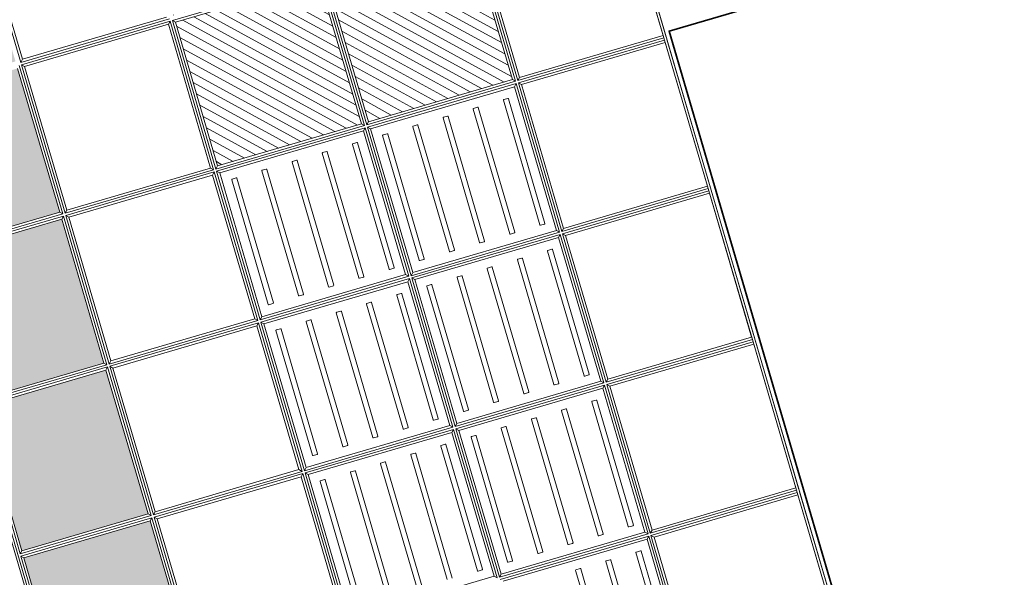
# Model space of a CAD drawing. Header units: metres. Extents: x 228628 to 230733, y 593242 to 595543.
# Tile 66 of 71: x 229975.5 to 229977.37, y 594257.66 to 594258.72. Entities that reach past the tile are written whole.
import ezdxf

# ---------------------------------------------------------------- set-up
doc = ezdxf.new("R2010")
doc.units = ezdxf.units.M
doc.layers.add('N-WE-VH-VERHARDING_ASFALT-G', color=210, linetype='Continuous', lineweight=35)

# ---------------------------------------------------------------- blocks, each defined once
blk = doc.blocks.new('_BLOCK_LEIDON_GX-18_MIDDENELEMENT_MARKERINGSTEGEL_300x60')
at = {"lineweight": 5}
h = blk.add_hatch(dxfattribs=at)
h.set_pattern_fill('ANSI31', color=256, scale=5, style=0)
h.set_pattern_definition([(45, (-158455.5206337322, 3890.98328482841), (-11.22532015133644, 11.22532015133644), [])])
h.paths.add_polyline_path([(-907, 1321.700368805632), (-1193, 1321.700368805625), (-1193, 1035.700368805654), (-907, 1035.700368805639)])
h.paths.add_polyline_path([(-607, 1321.700368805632), (-893, 1321.700368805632), (-893, 1035.700368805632), (-607, 1035.700368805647)])
h.paths.add_polyline_path([(-593, 1035.700368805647), (-307, 1035.700368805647), (-307, 1321.700368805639), (-593, 1321.700368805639)])
h.paths.add_polyline_path([(-307, 735.7003688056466), (-307, 1021.700368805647), (-593, 1021.700368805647), (-593, 735.7003688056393)])
h.paths.add_polyline_path([(-607.0000000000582, 1021.700368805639), (-893, 1021.700368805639), (-893, 735.7003688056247), (-607, 735.700368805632)])
h.paths.add_polyline_path([(-1193, 735.7003688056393), (-907, 735.700368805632), (-907, 1021.700368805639), (-1193, 1021.700368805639)])
h = blk.add_hatch(color=7, dxfattribs=at)
h.paths.add_polyline_path([(-1207, 421.7003688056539), (-1493, 421.7003688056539), (-1493, 170.6998915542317), (-1207, 170.699891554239)])
h.paths.add_polyline_path([(-893, 421.7003688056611), (-893, 170.699891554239), (-606.9999999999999, 170.699891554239), (-607.0000000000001, 421.7003688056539)])
h.paths.add_polyline_path([(-7, 421.7003688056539), (-293.0000000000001, 421.7003688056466), (-293.0000000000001, 170.6998915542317), (-7, 170.699891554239)])
h.paths.add_polyline_path([(592.9999999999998, 170.699891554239), (593.0000000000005, 421.7003688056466), (307, 421.7003688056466), (307, 170.699891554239)])
h.paths.add_polyline_path([(907, 170.6998915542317), (1193, 170.6998915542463), (1193, 421.7003688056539), (907, 421.7003688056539)])
h = blk.add_hatch(dxfattribs=at)
h.set_pattern_fill('DOTS', color=256, scale=10, style=0)
h.set_pattern_definition([(0, (-55466.6774932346, -44255.55217190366), (7.9375, 15.875), [0, -15.875])])
h.paths.add_polyline_path([(-1207, 421.7003688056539), (-1493, 421.7003688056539), (-1493, 170.699891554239), (-1207, 170.699891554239)])
h.paths.add_polyline_path([(-607, 170.699891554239), (-607, 421.7003688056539), (-893, 421.7003688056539), (-893, 170.699891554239)])
h.paths.add_polyline_path([(-7, 170.699891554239), (-7, 421.7003688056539), (-293, 421.7003688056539), (-293, 170.699891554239)])
h.paths.add_polyline_path([(593, 170.699891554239), (593, 421.7003688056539), (307, 421.7003688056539), (307, 170.699891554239)])
h.paths.add_polyline_path([(907, 170.699891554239), (1193, 170.699891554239), (1193, 421.7003688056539), (907, 421.7003688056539)])
h = blk.add_hatch(dxfattribs=at)
h.set_pattern_fill('DOTS', color=256, scale=10, style=0)
h.set_pattern_definition([(0, (-55166.6774932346, -44255.55217190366), (7.9375, 15.875), [0, -15.875])])
h.paths.add_polyline_path([(-907, 421.7003688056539), (-1193, 421.7003688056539), (-1193, 170.699891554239), (-907, 170.699891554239)])
h.paths.add_polyline_path([(-307, 170.699891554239), (-307, 421.7003688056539), (-593, 421.7003688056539), (-593, 170.699891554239)])
h.paths.add_polyline_path([(293, 170.699891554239), (293, 421.7003688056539), (7, 421.7003688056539), (7, 170.699891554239)])
h.paths.add_polyline_path([(893, 170.699891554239), (893, 421.7003688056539), (607, 421.7003688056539), (607, 170.699891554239)])
h.paths.add_polyline_path([(1207, 170.699891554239), (1493, 170.699891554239), (1493, 421.7003688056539), (1207, 421.7003688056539)])
for p, q in [((1497.75, 1626.450368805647), (-1497.75, 1626.450368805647)), ((-302.25, 1626.450368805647), (-597.75, 1626.450368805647)), ((-302.25, 1626.450368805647), (-597.75, 1626.450368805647)), ((-302.25, 1621.700368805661), (-597.75, 1621.700368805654)), ((-307, 1621.700368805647), (-593, 1621.700368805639)), ((-307, 1621.700368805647), (-593, 1621.700368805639)), ((-307, 1621.700368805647), (-307, 1335.700368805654)), ((-302.25, 1621.700368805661), (-297.75, 1621.700368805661)), ((-302.25, 1621.70036880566), (-302.25, 1330.950368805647)), ((-2.25, 1626.450368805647), (-297.75, 1626.450368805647)), ((-2.25, 1626.450368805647), (-297.75, 1626.450368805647)), ((-2.25, 1621.700368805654), (-297.75, 1621.700368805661)), ((-297.75, 1621.700368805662), (-297.75, 1330.950368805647)), ((-293, 1621.700368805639), (-293, 1335.700368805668)), ((-7, 1621.700368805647), (-293, 1621.700368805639)), ((-7, 1621.700368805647), (-293, 1621.700368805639)), ((-7, 1621.700368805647), (-7, 1335.700368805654)), ((-2.25, 1621.700368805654), (2.25, 1621.700368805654)), ((-2.25, 1621.700368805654), (-2.25, 1330.950368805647)), ((297.75, 1626.450368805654), (2.25, 1626.450368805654)), ((297.75, 1626.450368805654), (2.25, 1626.450368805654)), ((297.75, 1621.700368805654), (2.25, 1621.700368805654)), ((2.25, 1621.700368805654), (2.25, 1330.950368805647)), ((7, 1621.700368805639), (7, 1335.700368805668)), ((293, 1621.700368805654), (7, 1621.700368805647)), ((293, 1621.700368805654), (7, 1621.700368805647)), ((293, 1621.700368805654), (293, 1335.700368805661)), ((297.75, 1621.700368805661), (302.25, 1621.700368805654)), ((297.75, 1621.700368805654), (297.75, 1330.950368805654)), ((597.7499999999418, 1626.450368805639), (302.25, 1626.450368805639)), ((597.7499999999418, 1626.450368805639), (302.25, 1626.450368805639)), ((597.75, 1621.700368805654), (302.25, 1621.700368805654)), ((302.25, 1621.700368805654), (302.25, 1330.950368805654)), ((307, 1621.700368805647), (307, 1335.700368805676)), ((592.9999999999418, 1621.700368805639), (306.9999999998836, 1621.700368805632)), ((592.9999999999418, 1621.700368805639), (306.9999999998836, 1621.700368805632)), ((592.9999999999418, 1621.700368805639), (592.9999999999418, 1335.700368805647)), ((597.75, 1621.700368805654), (602.25, 1621.700368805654)), ((597.7499999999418, 1621.700368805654), (597.7499999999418, 1330.950368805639)), ((897.75, 1626.450368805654), (602.25, 1626.450368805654)), ((897.75, 1626.450368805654), (602.25, 1626.450368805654)), ((897.75, 1621.700368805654), (602.25, 1621.700368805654)), ((602.25, 1621.700368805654), (602.25, 1330.950368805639)), ((607, 1621.700368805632), (606.9999999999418, 1335.700368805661)), ((893, 1621.700368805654), (607, 1621.700368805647)), ((893, 1621.700368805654), (607, 1621.700368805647)), ((-307, 1335.700368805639), (-593, 1335.700368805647)), ((-307, 1335.700368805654), (-302.25, 1330.950368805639)), ((-307, 1335.700368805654), (-302.25, 1330.950368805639)), ((-297.75, 1330.950368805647), (-293, 1335.700368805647)), ((-297.75, 1330.950368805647), (-293, 1335.700368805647)), ((-7, 1335.700368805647), (-293, 1335.700368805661)), ((-7, 1335.700368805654), (-2.25, 1330.950368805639)), ((-7, 1335.700368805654), (-2.25, 1330.950368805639)), ((2.25, 1330.950368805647), (7, 1335.700368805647)), ((2.25, 1330.950368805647), (7, 1335.700368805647)), ((293, 1335.700368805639), (7, 1335.700368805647)), ((292.9999999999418, 1335.700368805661), (297.7499999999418, 1330.950368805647)), ((293, 1335.700368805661), (297.75, 1330.950368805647)), ((302.25, 1330.950368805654), (307, 1335.700368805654)), ((302.25, 1330.950368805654), (307, 1335.700368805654)), ((593, 1335.700368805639), (307, 1335.700368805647)), ((592.9999999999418, 1335.700368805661), (597.7499999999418, 1330.950368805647)), ((592.9999999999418, 1335.700368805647), (597.7499999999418, 1330.950368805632)), ((602.25, 1330.950368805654), (607, 1335.700368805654)), ((602.2499999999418, 1330.950368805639), (606.9999999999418, 1335.700368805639)), ((893, 1335.700368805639), (607, 1335.700368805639)), ((-302.25, 1330.950368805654), (-597.75, 1330.950368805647)), ((-302.25, 1326.450368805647), (-597.75, 1326.450368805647)), ((-307, 1321.700368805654), (-593, 1321.700368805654)), ((-307, 1321.700368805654), (-302.25, 1326.450368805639)), ((-307, 1321.700368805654), (-307, 1035.700368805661)), ((-302.25, 1326.450368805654), (-302.25, 1030.950368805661)), ((-2.25, 1330.950368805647), (-297.75, 1330.950368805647)), ((-2.25, 1326.450368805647), (-297.75, 1326.450368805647)), ((-297.75, 1326.450368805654), (-297.75, 1030.950368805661)), ((-293, 1321.700368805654), (-297.75, 1326.450368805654)), ((-7, 1321.700368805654), (-293, 1321.700368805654)), ((-293, 1321.700368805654), (-293, 1035.700368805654)), ((-7, 1321.700368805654), (-2.25, 1326.450368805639)), ((-7, 1321.700368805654), (-7, 1035.700368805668)), ((-2.25, 1326.450368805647), (-2.25, 1030.950368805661)), ((297.75, 1330.950368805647), (2.25, 1330.950368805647)), ((297.75, 1326.450368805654), (2.25, 1326.450368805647)), ((2.25, 1326.450368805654), (2.25, 1030.950368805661)), ((7, 1321.700368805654), (2.25, 1326.450368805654)), ((293, 1321.700368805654), (7, 1321.700368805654)), ((7, 1321.700368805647), (7, 1035.700368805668)), ((292.9999999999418, 1321.700368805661), (297.7499999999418, 1326.450368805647)), ((293, 1321.700368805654), (293, 1035.700368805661)), ((297.75, 1326.450368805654), (297.75, 1030.950368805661)), ((597.75, 1330.950368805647), (302.25, 1330.950368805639)), ((597.75, 1326.450368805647), (302.25, 1326.450368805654)), ((302.25, 1326.450368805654), (302.25, 1030.950368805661)), ((307, 1321.700368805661), (302.25, 1326.450368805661)), ((593, 1321.700368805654), (307, 1321.700368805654)), ((307, 1321.700368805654), (307, 1035.700368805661)), ((592.9999999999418, 1321.700368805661), (597.7499999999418, 1326.450368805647)), ((593, 1321.700368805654), (593, 1035.700368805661)), ((597.75, 1326.450368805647), (597.75, 1030.950368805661)), ((897.75, 1330.950368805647), (602.25, 1330.950368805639)), ((897.75, 1326.450368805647), (602.25, 1326.450368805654)), ((602.25, 1326.450368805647), (602.25, 1030.950368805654)), ((607, 1321.700368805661), (602.25, 1326.450368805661)), ((893, 1321.700368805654), (607, 1321.700368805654)), ((607, 1321.700368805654), (607, 1035.700368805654)), ((-275.1421356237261, 1303.217504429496), (-275.1421356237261, 1295.217504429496)), ((-26.14213562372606, 1304.217504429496), (-274.1421356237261, 1304.217504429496)), ((-25.14213562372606, 1295.217504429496), (-25.14213562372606, 1303.217504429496)), ((24.85786437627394, 1303.217504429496), (24.85786437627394, 1295.217504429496)), ((273.8578643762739, 1304.217504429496), (25.85786437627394, 1304.217504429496)), ((274.8578643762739, 1295.217504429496), (274.8578643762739, 1303.217504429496)), ((324.8578643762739, 1303.217504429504), (324.8578643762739, 1295.217504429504)), ((573.8578643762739, 1304.217504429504), (325.8578643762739, 1304.217504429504)), ((574.8578643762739, 1295.217504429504), (574.8578643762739, 1303.217504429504)), ((624.8578643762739, 1303.217504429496), (624.8578643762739, 1295.217504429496)), ((873.8578643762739, 1304.217504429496), (625.8578643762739, 1304.217504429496)), ((-274.1421356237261, 1294.217504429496), (-26.14213562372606, 1294.217504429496)), ((25.85786437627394, 1294.217504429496), (273.8578643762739, 1294.217504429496)), ((325.8578643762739, 1294.217504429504), (573.8578643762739, 1294.217504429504)), ((625.8578643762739, 1294.217504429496), (873.8578643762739, 1294.217504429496)), ((-275.1421356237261, 1243.217504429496), (-275.1421356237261, 1235.217504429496)), ((-275.1421356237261, 1243.217504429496), (-275.1421356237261, 1235.217504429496)), ((-26.14213562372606, 1244.217504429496), (-274.1421356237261, 1244.217504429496)), ((-26.14213562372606, 1244.217504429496), (-274.1421356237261, 1244.217504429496)), ((-25.14213562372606, 1235.217504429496), (-25.14213562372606, 1243.217504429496)), ((-25.14213562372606, 1235.217504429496), (-25.14213562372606, 1243.217504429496)), ((24.85786437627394, 1243.217504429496), (24.85786437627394, 1235.217504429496)), ((24.85786437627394, 1243.217504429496), (24.85786437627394, 1235.217504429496)), ((273.8578643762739, 1244.217504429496), (25.85786437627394, 1244.217504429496)), ((273.8578643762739, 1244.217504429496), (25.85786437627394, 1244.217504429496)), ((274.8578643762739, 1235.217504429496), (274.8578643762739, 1243.217504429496)), ((274.8578643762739, 1235.217504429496), (274.8578643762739, 1243.217504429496)), ((324.8578643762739, 1243.217504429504), (324.8578643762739, 1235.217504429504)), ((324.8578643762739, 1243.217504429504), (324.8578643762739, 1235.217504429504)), ((573.8578643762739, 1244.217504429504), (325.8578643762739, 1244.217504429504)), ((573.8578643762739, 1244.217504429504), (325.8578643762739, 1244.217504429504)), ((574.8578643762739, 1235.217504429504), (574.8578643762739, 1243.217504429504)), ((574.8578643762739, 1235.217504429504), (574.8578643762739, 1243.217504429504)), ((624.8578643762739, 1243.217504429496), (624.8578643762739, 1235.217504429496)), ((624.8578643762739, 1243.217504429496), (624.8578643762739, 1235.217504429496)), ((873.8578643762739, 1244.217504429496), (625.8578643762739, 1244.217504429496)), ((873.8578643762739, 1244.217504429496), (625.8578643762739, 1244.217504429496)), ((-274.1421356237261, 1234.217504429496), (-26.14213562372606, 1234.217504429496)), ((-274.1421356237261, 1234.217504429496), (-26.14213562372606, 1234.217504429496)), ((25.85786437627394, 1234.217504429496), (273.8578643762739, 1234.217504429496)), ((25.85786437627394, 1234.217504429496), (273.8578643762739, 1234.217504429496)), ((325.8578643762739, 1234.217504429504), (573.8578643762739, 1234.217504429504)), ((325.8578643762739, 1234.217504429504), (573.8578643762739, 1234.217504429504)), ((625.8578643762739, 1234.217504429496), (873.8578643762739, 1234.217504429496)), ((625.8578643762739, 1234.217504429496), (873.8578643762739, 1234.217504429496)), ((-26.14213562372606, 1184.217504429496), (-274.1421356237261, 1184.217504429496)), ((-26.14213562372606, 1184.217504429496), (-274.1421356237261, 1184.217504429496)), ((273.8578643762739, 1184.217504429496), (25.85786437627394, 1184.217504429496)), ((273.8578643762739, 1184.217504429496), (25.85786437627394, 1184.217504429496)), ((573.8578643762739, 1184.217504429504), (325.8578643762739, 1184.217504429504)), ((573.8578643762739, 1184.217504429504), (325.8578643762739, 1184.217504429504)), ((873.8578643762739, 1184.217504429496), (625.8578643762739, 1184.217504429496)), ((873.8578643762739, 1184.217504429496), (625.8578643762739, 1184.217504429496)), ((-275.1421356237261, 1183.217504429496), (-275.1421356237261, 1175.217504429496)), ((-275.1421356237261, 1183.217504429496), (-275.1421356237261, 1175.217504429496)), ((-274.1421356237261, 1174.217504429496), (-26.14213562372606, 1174.217504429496)), ((-274.1421356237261, 1174.217504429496), (-26.14213562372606, 1174.217504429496)), ((-25.14213562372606, 1175.217504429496), (-25.14213562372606, 1183.217504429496)), ((-25.14213562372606, 1175.217504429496), (-25.14213562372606, 1183.217504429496)), ((24.85786437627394, 1183.217504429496), (24.85786437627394, 1175.217504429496)), ((24.85786437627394, 1183.217504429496), (24.85786437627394, 1175.217504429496)), ((25.85786437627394, 1174.217504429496), (273.8578643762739, 1174.217504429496)), ((25.85786437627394, 1174.217504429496), (273.8578643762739, 1174.217504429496)), ((274.8578643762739, 1175.217504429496), (274.8578643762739, 1183.217504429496)), ((274.8578643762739, 1175.217504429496), (274.8578643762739, 1183.217504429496)), ((324.8578643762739, 1183.217504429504), (324.8578643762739, 1175.217504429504)), ((324.8578643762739, 1183.217504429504), (324.8578643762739, 1175.217504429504)), ((325.8578643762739, 1174.217504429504), (573.8578643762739, 1174.217504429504)), ((325.8578643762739, 1174.217504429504), (573.8578643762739, 1174.217504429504)), ((574.8578643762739, 1175.217504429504), (574.8578643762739, 1183.217504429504)), ((574.8578643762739, 1175.217504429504), (574.8578643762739, 1183.217504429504)), ((624.8578643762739, 1183.217504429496), (624.8578643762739, 1175.217504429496)), ((624.8578643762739, 1183.217504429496), (624.8578643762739, 1175.217504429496)), ((625.8578643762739, 1174.217504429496), (873.8578643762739, 1174.217504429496)), ((625.8578643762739, 1174.217504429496), (873.8578643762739, 1174.217504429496)), ((-275.1421356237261, 1123.217504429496), (-275.1421356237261, 1115.217504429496)), ((-275.1421356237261, 1123.217504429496), (-275.1421356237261, 1115.217504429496)), ((-26.14213562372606, 1124.217504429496), (-274.1421356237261, 1124.217504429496)), ((-26.14213562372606, 1124.217504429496), (-274.1421356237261, 1124.217504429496)), ((-274.1421356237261, 1114.217504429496), (-26.14213562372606, 1114.217504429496)), ((-274.1421356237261, 1114.217504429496), (-26.14213562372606, 1114.217504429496)), ((-25.14213562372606, 1115.217504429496), (-25.14213562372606, 1123.217504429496)), ((-25.14213562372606, 1115.217504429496), (-25.14213562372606, 1123.217504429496)), ((24.85786437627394, 1123.217504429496), (24.85786437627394, 1115.217504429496)), ((24.85786437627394, 1123.217504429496), (24.85786437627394, 1115.217504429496)), ((273.8578643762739, 1124.217504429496), (25.85786437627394, 1124.217504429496)), ((273.8578643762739, 1124.217504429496), (25.85786437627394, 1124.217504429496)), ((25.85786437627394, 1114.217504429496), (273.8578643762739, 1114.217504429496)), ((25.85786437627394, 1114.217504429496), (273.8578643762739, 1114.217504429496)), ((274.8578643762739, 1115.217504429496), (274.8578643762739, 1123.217504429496)), ((274.8578643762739, 1115.217504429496), (274.8578643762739, 1123.217504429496)), ((324.8578643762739, 1123.217504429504), (324.8578643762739, 1115.217504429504)), ((324.8578643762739, 1123.217504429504), (324.8578643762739, 1115.217504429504)), ((573.8578643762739, 1124.217504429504), (325.8578643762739, 1124.217504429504)), ((573.8578643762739, 1124.217504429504), (325.8578643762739, 1124.217504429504)), ((325.8578643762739, 1114.217504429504), (573.8578643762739, 1114.217504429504)), ((325.8578643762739, 1114.217504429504), (573.8578643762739, 1114.217504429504)), ((574.8578643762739, 1115.217504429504), (574.8578643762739, 1123.217504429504)), ((574.8578643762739, 1115.217504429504), (574.8578643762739, 1123.217504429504)), ((-275.1421356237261, 1063.217504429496), (-275.1421356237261, 1055.217504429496)), ((-275.1421356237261, 1063.217504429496), (-275.1421356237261, 1055.217504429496)), ((-26.14213562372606, 1064.217504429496), (-274.1421356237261, 1064.217504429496)), ((-26.14213562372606, 1064.217504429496), (-274.1421356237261, 1064.217504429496)), ((-274.1421356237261, 1054.217504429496), (-26.14213562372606, 1054.217504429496)), ((-274.1421356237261, 1054.217504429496), (-26.14213562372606, 1054.217504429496)), ((-25.14213562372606, 1055.217504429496), (-25.14213562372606, 1063.217504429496)), ((-25.14213562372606, 1055.217504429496), (-25.14213562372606, 1063.217504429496)), ((24.85786437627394, 1063.217504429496), (24.85786437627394, 1055.217504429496)), ((24.85786437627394, 1063.217504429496), (24.85786437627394, 1055.217504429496)), ((273.8578643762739, 1064.217504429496), (25.85786437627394, 1064.217504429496)), ((273.8578643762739, 1064.217504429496), (25.85786437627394, 1064.217504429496)), ((25.85786437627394, 1054.217504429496), (273.8578643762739, 1054.217504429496)), ((25.85786437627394, 1054.217504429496), (273.8578643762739, 1054.217504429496)), ((274.8578643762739, 1055.217504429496), (274.8578643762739, 1063.217504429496)), ((274.8578643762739, 1055.217504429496), (274.8578643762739, 1063.217504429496)), ((324.8578643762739, 1063.217504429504), (324.8578643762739, 1055.217504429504)), ((324.8578643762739, 1063.217504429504), (324.8578643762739, 1055.217504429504)), ((573.8578643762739, 1064.217504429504), (325.8578643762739, 1064.217504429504)), ((573.8578643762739, 1064.217504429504), (325.8578643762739, 1064.217504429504)), ((325.8578643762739, 1054.217504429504), (573.8578643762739, 1054.217504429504)), ((325.8578643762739, 1054.217504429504), (573.8578643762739, 1054.217504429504)), ((574.8578643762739, 1055.217504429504), (574.8578643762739, 1063.217504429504)), ((574.8578643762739, 1055.217504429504), (574.8578643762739, 1063.217504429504)), ((-307, 1035.700368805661), (-593, 1035.700368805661)), ((-307, 1035.700368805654), (-302.25, 1030.950368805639)), ((-297.75, 1030.950368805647), (-293, 1035.700368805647)), ((-7, 1035.700368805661), (-293, 1035.700368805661)), ((-7, 1035.700368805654), (-2.25, 1030.950368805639)), ((2.25, 1030.950368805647), (7, 1035.700368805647)), ((293, 1035.700368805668), (7, 1035.700368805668)), ((293, 1035.700368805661), (297.75, 1030.950368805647)), ((302.25, 1030.950368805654), (307, 1035.700368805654)), ((593, 1035.700368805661), (307, 1035.700368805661)), ((592.9999999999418, 1035.700368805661), (597.7499999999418, 1030.950368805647)), ((-302.25, 1030.950368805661), (-597.75, 1030.950368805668)), ((-302.25, 1026.450368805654), (-597.75, 1026.450368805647)), ((-597.75, 1026.450368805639), (-597.75, 730.9503688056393)), ((-307, 1021.700368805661), (-593, 1021.700368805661)), ((-593, 1021.700368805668), (-593, 735.7003688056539)), ((-307, 1021.700368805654), (-302.25, 1026.450368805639)), ((-307, 1021.700368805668), (-307, 735.7003688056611)), ((-302.25, 1026.450368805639), (-302.25, 730.9503688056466)), ((-2.25, 1030.950368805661), (-297.75, 1030.950368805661)), ((-2.25, 1026.450368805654), (-297.75, 1026.450368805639)), ((-297.75, 1026.450368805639), (-297.75, 730.9503688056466)), ((-293, 1021.700368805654), (-297.75, 1026.450368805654)), ((-7, 1021.700368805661), (-293, 1021.700368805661)), ((-293, 1021.700368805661), (-293, 735.7003688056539)), ((-7, 1021.700368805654), (-2.25, 1026.450368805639)), ((-7, 1021.700368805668), (-7, 735.7003688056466)), ((-2.25, 1026.450368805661), (-2.25, 730.9503688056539)), ((297.75, 1030.950368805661), (2.25, 1030.950368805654)), ((297.75, 1026.450368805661), (2.25, 1026.450368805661)), ((2.25, 1026.450368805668), (2.25, 730.9503688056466)), ((7, 1021.700368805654), (2.25, 1026.450368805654)), ((293, 1021.700368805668), (7, 1021.700368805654)), ((7, 1021.700368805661), (7, 735.7003688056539)), ((293, 1021.700368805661), (297.75, 1026.450368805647)), ((293, 1021.700368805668), (293, 735.7003688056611)), ((297.75, 1026.450368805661), (297.75, 730.9503688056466)), ((597.75, 1030.950368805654), (302.25, 1030.950368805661)), ((597.75, 1026.450368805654), (302.25, 1026.450368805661)), ((302.25, 1026.450368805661), (302.25, 730.9503688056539)), ((307, 1021.700368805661), (302.25, 1026.450368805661)), ((593, 1021.700368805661), (307, 1021.700368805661)), ((307, 1021.700368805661), (307, 735.7003688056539)), ((592.9999999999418, 1021.700368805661), (597.7499999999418, 1026.450368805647)), ((593, 1021.700368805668), (593, 735.7003688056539)), ((-275.1421356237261, 1003.217504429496), (-275.1421356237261, 995.2175044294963)), ((-26.14213562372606, 1004.217504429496), (-274.1421356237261, 1004.217504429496)), ((-25.14213562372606, 995.2175044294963), (-25.14213562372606, 1003.217504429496)), ((24.85786437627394, 1003.217504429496), (24.85786437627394, 995.2175044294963)), ((273.8578643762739, 1004.217504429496), (25.85786437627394, 1004.217504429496)), ((274.8578643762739, 995.2175044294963), (274.8578643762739, 1003.217504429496)), ((324.8578643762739, 1003.217504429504), (324.8578643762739, 995.2175044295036)), ((573.8578643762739, 1004.217504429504), (325.8578643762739, 1004.217504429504)), ((574.8578643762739, 995.2175044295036), (574.8578643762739, 1003.217504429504)), ((-274.1421356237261, 994.2175044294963), (-26.14213562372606, 994.2175044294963)), ((25.85786437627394, 994.2175044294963), (273.8578643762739, 994.2175044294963)), ((325.8578643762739, 994.2175044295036), (573.8578643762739, 994.2175044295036)), ((-275.1421356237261, 943.2175044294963), (-275.1421356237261, 935.2175044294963)), ((-275.1421356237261, 943.2175044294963), (-275.1421356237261, 935.2175044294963)), ((-26.14213562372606, 944.2175044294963), (-274.1421356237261, 944.2175044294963)), ((-26.14213562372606, 944.2175044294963), (-274.1421356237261, 944.2175044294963)), ((-25.14213562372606, 935.2175044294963), (-25.14213562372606, 943.2175044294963)), ((-25.14213562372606, 935.2175044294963), (-25.14213562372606, 943.2175044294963)), ((24.85786437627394, 943.2175044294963), (24.85786437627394, 935.2175044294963)), ((24.85786437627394, 943.2175044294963), (24.85786437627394, 935.2175044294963)), ((273.8578643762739, 944.2175044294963), (25.85786437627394, 944.2175044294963)), ((273.8578643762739, 944.2175044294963), (25.85786437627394, 944.2175044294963)), ((274.8578643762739, 935.2175044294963), (274.8578643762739, 943.2175044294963)), ((274.8578643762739, 935.2175044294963), (274.8578643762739, 943.2175044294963)), ((324.8578643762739, 943.2175044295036), (324.8578643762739, 935.2175044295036)), ((324.8578643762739, 943.2175044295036), (324.8578643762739, 935.2175044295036)), ((573.8578643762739, 944.2175044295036), (325.8578643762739, 944.2175044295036)), ((573.8578643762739, 944.2175044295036), (325.8578643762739, 944.2175044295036)), ((-274.1421356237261, 934.2175044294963), (-26.14213562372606, 934.2175044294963)), ((-274.1421356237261, 934.2175044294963), (-26.14213562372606, 934.2175044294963)), ((25.85786437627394, 934.2175044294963), (273.8578643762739, 934.2175044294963)), ((25.85786437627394, 934.2175044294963), (273.8578643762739, 934.2175044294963)), ((325.8578643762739, 934.2175044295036), (573.8578643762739, 934.2175044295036)), ((325.8578643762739, 934.2175044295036), (573.8578643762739, 934.2175044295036)), ((-275.1421356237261, 883.2175044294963), (-275.1421356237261, 875.2175044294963)), ((-275.1421356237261, 883.2175044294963), (-275.1421356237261, 875.2175044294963)), ((-26.14213562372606, 884.2175044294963), (-274.1421356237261, 884.2175044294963)), ((-26.14213562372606, 884.2175044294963), (-274.1421356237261, 884.2175044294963)), ((-25.14213562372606, 875.2175044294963), (-25.14213562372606, 883.2175044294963)), ((-25.14213562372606, 875.2175044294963), (-25.14213562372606, 883.2175044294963)), ((24.85786437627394, 883.2175044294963), (24.85786437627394, 875.2175044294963)), ((24.85786437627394, 883.2175044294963), (24.85786437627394, 875.2175044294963)), ((273.8578643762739, 884.2175044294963), (25.85786437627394, 884.2175044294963)), ((273.8578643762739, 884.2175044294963), (25.85786437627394, 884.2175044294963)), ((274.8578643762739, 875.2175044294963), (274.8578643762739, 883.2175044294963)), ((274.8578643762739, 875.2175044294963), (274.8578643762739, 883.2175044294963)), ((324.8578643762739, 883.2175044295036), (324.8578643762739, 875.2175044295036)), ((324.8578643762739, 883.2175044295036), (324.8578643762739, 875.2175044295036)), ((573.8578643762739, 884.2175044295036), (325.8578643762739, 884.2175044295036)), ((573.8578643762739, 884.2175044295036), (325.8578643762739, 884.2175044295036)), ((-274.1421356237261, 874.2175044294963), (-26.14213562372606, 874.2175044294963)), ((-274.1421356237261, 874.2175044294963), (-26.14213562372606, 874.2175044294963)), ((25.85786437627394, 874.2175044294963), (273.8578643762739, 874.2175044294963)), ((25.85786437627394, 874.2175044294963), (273.8578643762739, 874.2175044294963)), ((325.8578643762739, 874.2175044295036), (573.8578643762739, 874.2175044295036)), ((325.8578643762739, 874.2175044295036), (573.8578643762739, 874.2175044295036)), ((-275.1421356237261, 823.2175044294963), (-275.1421356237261, 815.2175044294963)), ((-275.1421356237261, 823.2175044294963), (-275.1421356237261, 815.2175044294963)), ((-26.14213562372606, 824.2175044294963), (-274.1421356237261, 824.2175044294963)), ((-26.14213562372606, 824.2175044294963), (-274.1421356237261, 824.2175044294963)), ((-274.1421356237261, 814.2175044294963), (-26.14213562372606, 814.2175044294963)), ((-274.1421356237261, 814.2175044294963), (-26.14213562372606, 814.2175044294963)), ((-25.14213562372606, 815.2175044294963), (-25.14213562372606, 823.2175044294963)), ((-25.14213562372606, 815.2175044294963), (-25.14213562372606, 823.2175044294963)), ((24.85786437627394, 823.2175044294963), (24.85786437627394, 815.2175044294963)), ((24.85786437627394, 823.2175044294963), (24.85786437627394, 815.2175044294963)), ((273.8578643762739, 824.2175044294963), (25.85786437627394, 824.2175044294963)), ((273.8578643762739, 824.2175044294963), (25.85786437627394, 824.2175044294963)), ((25.85786437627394, 814.2175044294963), (273.8578643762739, 814.2175044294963)), ((25.85786437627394, 814.2175044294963), (273.8578643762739, 814.2175044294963)), ((274.8578643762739, 815.2175044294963), (274.8578643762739, 823.2175044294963)), ((274.8578643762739, 815.2175044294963), (274.8578643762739, 823.2175044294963)), ((324.8578643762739, 823.2175044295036), (324.8578643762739, 815.2175044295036)), ((324.8578643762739, 823.2175044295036), (324.8578643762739, 815.2175044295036)), ((573.8578643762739, 824.2175044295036), (325.8578643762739, 824.2175044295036)), ((573.8578643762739, 824.2175044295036), (325.8578643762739, 824.2175044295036)), ((325.8578643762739, 814.2175044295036), (573.8578643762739, 814.2175044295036)), ((325.8578643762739, 814.2175044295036), (573.8578643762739, 814.2175044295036)), ((-275.1421356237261, 763.2175044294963), (-275.1421356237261, 755.2175044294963)), ((-275.1421356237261, 763.2175044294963), (-275.1421356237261, 755.2175044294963)), ((-26.14213562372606, 764.2175044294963), (-274.1421356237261, 764.2175044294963)), ((-26.14213562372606, 764.2175044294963), (-274.1421356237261, 764.2175044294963)), ((-274.1421356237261, 754.2175044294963), (-26.14213562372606, 754.2175044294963)), ((-274.1421356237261, 754.2175044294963), (-26.14213562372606, 754.2175044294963)), ((-25.14213562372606, 755.2175044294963), (-25.14213562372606, 763.2175044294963)), ((-25.14213562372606, 755.2175044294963), (-25.14213562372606, 763.2175044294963)), ((24.85786437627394, 763.2175044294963), (24.85786437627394, 755.2175044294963)), ((24.85786437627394, 763.2175044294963), (24.85786437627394, 755.2175044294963)), ((273.8578643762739, 764.2175044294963), (25.85786437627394, 764.2175044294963)), ((273.8578643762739, 764.2175044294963), (25.85786437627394, 764.2175044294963)), ((25.85786437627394, 754.2175044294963), (273.8578643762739, 754.2175044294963)), ((25.85786437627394, 754.2175044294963), (273.8578643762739, 754.2175044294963)), ((274.8578643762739, 755.2175044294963), (274.8578643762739, 763.2175044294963)), ((274.8578643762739, 755.2175044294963), (274.8578643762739, 763.2175044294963)), ((324.8578643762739, 763.2175044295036), (324.8578643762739, 755.2175044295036)), ((324.8578643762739, 763.2175044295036), (324.8578643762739, 755.2175044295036)), ((573.8578643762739, 764.2175044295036), (325.8578643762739, 764.2175044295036)), ((573.8578643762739, 764.2175044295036), (325.8578643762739, 764.2175044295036)), ((325.8578643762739, 754.2175044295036), (573.8578643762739, 754.2175044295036)), ((325.8578643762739, 754.2175044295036), (573.8578643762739, 754.2175044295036)), ((-597.75, 730.9503688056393), (-593, 735.7003688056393)), ((-307, 735.7003688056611), (-593, 735.7003688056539)), ((-307.0000000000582, 735.7003688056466), (-302.2500000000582, 730.950368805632)), ((-297.75, 730.9503688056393), (-293, 735.7003688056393)), ((-7, 735.7003688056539), (-293, 735.7003688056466)), ((-7.000000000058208, 735.7003688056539), (-2.250000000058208, 730.9503688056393)), ((2.25, 730.9503688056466), (7, 735.7003688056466)), ((293, 735.7003688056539), (7, 735.7003688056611)), ((293, 735.7003688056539), (297.75, 730.9503688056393)), ((302.25, 730.9503688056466), (307, 735.7003688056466)), ((593, 735.7003688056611), (307, 735.7003688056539)), ((-607, 721.7003688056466), (-607, 435.7003688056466)), ((-602.25, 726.4503688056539), (-602.25, 430.9503688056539)), ((-302.25, 730.9503688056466), (-597.75, 730.9503688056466)), ((-302.25, 726.4503688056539), (-597.75, 726.4503688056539)), ((-597.75, 726.4503688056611), (-597.75, 430.9503688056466)), ((-593, 721.7003688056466), (-597.75, 726.4503688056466)), ((-307, 721.7003688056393), (-593, 721.7003688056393)), ((-593, 721.7003688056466), (-593, 435.7003688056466)), ((-307.0000000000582, 721.7003688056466), (-302.2500000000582, 726.450368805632)), ((-307, 721.7003688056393), (-307, 435.7003688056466)), ((-302.25, 726.4503688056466), (-302.25, 430.9503688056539)), ((-2.25, 730.9503688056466), (-297.75, 730.9503688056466)), ((-2.25, 726.4503688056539), (-297.75, 726.4503688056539)), ((-297.75, 726.4503688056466), (-297.75, 430.9503688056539)), ((-293, 721.7003688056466), (-297.75, 726.4503688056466)), ((-7, 721.7003688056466), (-293, 721.7003688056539)), ((-293, 721.7003688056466), (-293, 435.7003688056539)), ((-7.000000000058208, 721.7003688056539), (-2.250000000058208, 726.4503688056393)), ((-7, 721.7003688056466), (-7, 435.7003688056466)), ((-2.25, 726.4503688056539), (-2.25, 430.9503688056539)), ((297.75, 730.9503688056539), (2.25, 730.9503688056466)), ((297.75, 726.4503688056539), (2.25, 726.4503688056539)), ((2.25, 726.4503688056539), (2.25, 430.9503688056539)), ((7, 721.7003688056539), (2.25, 726.4503688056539)), ((293, 721.7003688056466), (7, 721.7003688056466)), ((7, 721.7003688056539), (7, 435.7003688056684)), ((293, 721.7003688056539), (297.75, 726.4503688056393)), ((293, 721.7003688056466), (293, 435.7003688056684)), ((297.75, 726.4503688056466), (297.75, 430.9503688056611)), ((597.75, 730.9503688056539), (302.25, 730.9503688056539)), ((597.75, 726.4503688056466), (302.25, 726.4503688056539)), ((302.25, 726.4503688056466), (302.25, 430.9503688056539)), ((307, 721.7003688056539), (302.25, 726.4503688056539)), ((593, 721.7003688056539), (307, 721.7003688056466)), ((307, 721.7003688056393), (307, 435.7003688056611)), ((-607, 435.7003688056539), (-893, 435.7003688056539)), ((-607, 435.7003688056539), (-602.25, 430.9503688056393)), ((-597.75, 430.9503688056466), (-593, 435.7003688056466)), ((-307, 435.7003688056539), (-593, 435.7003688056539)), ((-307.0000000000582, 435.7003688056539), (-302.2500000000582, 430.9503688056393)), ((-297.75, 430.9503688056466), (-293, 435.7003688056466)), ((-7, 435.7003688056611), (-293, 435.7003688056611)), ((-7.000000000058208, 435.7003688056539), (-2.250000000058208, 430.9503688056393)), ((2.25, 430.9503688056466), (7, 435.7003688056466)), ((293, 435.7003688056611), (7, 435.7003688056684)), ((293, 435.7003688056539), (297.75, 430.9503688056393)), ((302.25, 430.9503688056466), (307, 435.7003688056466)), ((593, 435.7003688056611), (307, 435.7003688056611)), ((-602.25, 430.9503688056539), (-897.75, 430.9503688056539)), ((-302.25, 430.9503688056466), (-597.75, 430.9503688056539)), ((-302.25, 426.4503688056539), (-597.75, 426.4503688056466)), ((-307, 421.7003688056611), (-593, 421.7003688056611)), ((-307.0000000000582, 421.7003688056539), (-302.2500000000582, 426.4503688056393)), ((-307, 421.7003688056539), (-307, 170.6998915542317)), ((-302.25, 426.4503688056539), (-302.25, 165.9498915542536)), ((-2.25, 430.9503688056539), (-297.75, 430.9503688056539)), ((-2.25, 426.4503688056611), (-297.75, 426.4503688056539)), ((-297.75, 426.4503688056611), (-297.75, 165.9498915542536)), ((-293, 421.7003688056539), (-297.75, 426.4503688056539)), ((-7, 421.7003688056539), (-293, 421.7003688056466)), ((-293, 421.7003688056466), (-293, 170.6998915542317)), ((-7.000000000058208, 421.7003688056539), (-2.250000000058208, 426.4503688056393)), ((-7, 421.7003688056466), (-7, 170.699891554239)), ((-2.25, 426.4503688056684), (-2.25, 165.9498915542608)), ((297.75, 430.9503688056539), (2.25, 430.9503688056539)), ((297.75, 426.4503688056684), (2.25, 426.4503688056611)), ((2.25, 426.4503688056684), (2.25, 165.9498915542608)), ((7, 421.7003688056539), (2.25, 426.4503688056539)), ((293, 421.7003688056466), (7, 421.7003688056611)), ((7, 421.7003688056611), (7, 170.699891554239)), ((293, 421.7003688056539), (297.75, 426.4503688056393)), ((293, 421.7003688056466), (293, 170.6998915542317)), ((297.75, 426.4503688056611), (297.75, 165.9498915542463)), ((597.75, 430.9503688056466), (302.25, 430.9503688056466)), ((597.75, 426.4503688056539), (302.25, 426.4503688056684)), ((302.25, 426.4503688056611), (302.25, 165.9498915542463)), ((307, 421.7003688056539), (302.25, 426.4503688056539)), ((593, 421.7003688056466), (307, 421.7003688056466)), ((307, 421.7003688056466), (307, 170.6998915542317)), ((293, 170.699891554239), (7, 170.6998915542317)), ((293, 170.699891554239), (297.75, 165.9498915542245)), ((307, 170.699891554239), (302.25, 165.9498915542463)), ((593, 170.699891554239), (307, 170.699891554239)), ((1497.75, 156.699891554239), (-1497.75, 156.6998915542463)), ((1493, 161.449891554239), (-1493, 161.449891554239)), ((297.75, 165.9498915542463), (2.25, 165.9498915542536)), ((597.75, 165.9498915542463), (302.25, 165.9498915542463))]:
    blk.add_line(p, q, dxfattribs=at)
for centre, start, end in [((-274.1421356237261, 1303.217504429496), 90, 180), ((-26.14213562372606, 1303.217504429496), 0, 90), ((25.85786437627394, 1303.217504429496), 90, 180), ((273.8578643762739, 1303.217504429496), 0, 90), ((325.8578643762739, 1303.217504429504), 90, 180), ((573.8578643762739, 1303.217504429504), 0, 90), ((625.8578643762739, 1303.217504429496), 90, 180), ((-274.1421356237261, 1295.217504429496), 180, 270), ((-26.14213562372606, 1295.217504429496), 270, 0), ((25.85786437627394, 1295.217504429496), 180, 270), ((273.8578643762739, 1295.217504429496), 270, 0), ((325.8578643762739, 1295.217504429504), 180, 270), ((573.8578643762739, 1295.217504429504), 270, 0), ((625.8578643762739, 1295.217504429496), 180, 270), ((-274.1421356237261, 1243.217504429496), 90, 180), ((-26.14213562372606, 1243.217504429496), 0, 90), ((25.85786437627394, 1243.217504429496), 90, 180), ((273.8578643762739, 1243.217504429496), 0, 90), ((325.8578643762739, 1243.217504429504), 90, 180), ((573.8578643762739, 1243.217504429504), 0, 90), ((625.8578643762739, 1243.217504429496), 90, 180), ((-274.1421356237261, 1235.217504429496), 180, 270), ((-26.14213562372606, 1235.217504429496), 270, 0), ((25.85786437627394, 1235.217504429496), 180, 270), ((273.8578643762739, 1235.217504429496), 270, 0), ((325.8578643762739, 1235.217504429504), 180, 270), ((573.8578643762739, 1235.217504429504), 270, 0), ((625.8578643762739, 1235.217504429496), 180, 270), ((-274.1421356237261, 1183.217504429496), 90, 180), ((-26.14213562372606, 1183.217504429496), 0, 90), ((25.85786437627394, 1183.217504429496), 90, 180), ((273.8578643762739, 1183.217504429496), 0, 90), ((325.8578643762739, 1183.217504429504), 90, 180), ((573.8578643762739, 1183.217504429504), 0, 90), ((625.8578643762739, 1183.217504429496), 90, 180), ((-274.1421356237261, 1175.217504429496), 180, 270), ((-26.14213562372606, 1175.217504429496), 270, 0), ((25.85786437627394, 1175.217504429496), 180, 270), ((273.8578643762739, 1175.217504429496), 270, 0), ((325.8578643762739, 1175.217504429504), 180, 270), ((573.8578643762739, 1175.217504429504), 270, 0), ((625.8578643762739, 1175.217504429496), 180, 270), ((-274.1421356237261, 1123.217504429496), 90, 180), ((-274.1421356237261, 1115.217504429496), 180, 270), ((-26.14213562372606, 1123.217504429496), 0, 90), ((-26.14213562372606, 1115.217504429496), 270, 0), ((25.85786437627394, 1123.217504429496), 90, 180), ((25.85786437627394, 1115.217504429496), 180, 270), ((273.8578643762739, 1123.217504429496), 0, 90), ((273.8578643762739, 1115.217504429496), 270, 0), ((325.8578643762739, 1123.217504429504), 90, 180), ((325.8578643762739, 1115.217504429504), 180, 270), ((573.8578643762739, 1123.217504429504), 0, 90), ((573.8578643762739, 1115.217504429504), 270, 0), ((-274.1421356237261, 1063.217504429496), 90, 180), ((-274.1421356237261, 1055.217504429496), 180, 270), ((-26.14213562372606, 1063.217504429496), 0, 90), ((-26.14213562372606, 1055.217504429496), 270, 0), ((25.85786437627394, 1063.217504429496), 90, 180), ((25.85786437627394, 1055.217504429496), 180, 270), ((273.8578643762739, 1063.217504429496), 0, 90), ((273.8578643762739, 1055.217504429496), 270, 0), ((325.8578643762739, 1063.217504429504), 90, 180), ((325.8578643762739, 1055.217504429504), 180, 270), ((573.8578643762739, 1063.217504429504), 0, 90), ((573.8578643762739, 1055.217504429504), 270, 0), ((-274.1421356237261, 1003.217504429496), 90, 180), ((-26.14213562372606, 1003.217504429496), 0, 90), ((25.85786437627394, 1003.217504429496), 90, 180), ((273.8578643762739, 1003.217504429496), 0, 90), ((325.8578643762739, 1003.217504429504), 90, 180), ((573.8578643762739, 1003.217504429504), 0, 90), ((-274.1421356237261, 995.2175044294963), 180, 270), ((-26.14213562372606, 995.2175044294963), 270, 0), ((25.85786437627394, 995.2175044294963), 180, 270), ((273.8578643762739, 995.2175044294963), 270, 0), ((325.8578643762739, 995.2175044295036), 180, 270), ((573.8578643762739, 995.2175044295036), 270, 0), ((-274.1421356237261, 943.2175044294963), 90, 180), ((-26.14213562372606, 943.2175044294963), 0, 90), ((25.85786437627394, 943.2175044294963), 90, 180), ((273.8578643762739, 943.2175044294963), 0, 90), ((325.8578643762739, 943.2175044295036), 90, 180), ((-274.1421356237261, 935.2175044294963), 180, 270), ((-26.14213562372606, 935.2175044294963), 270, 0), ((25.85786437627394, 935.2175044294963), 180, 270), ((273.8578643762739, 935.2175044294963), 270, 0), ((325.8578643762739, 935.2175044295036), 180, 270), ((-274.1421356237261, 883.2175044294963), 90, 180), ((-26.14213562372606, 883.2175044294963), 0, 90), ((25.85786437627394, 883.2175044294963), 90, 180), ((273.8578643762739, 883.2175044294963), 0, 90), ((325.8578643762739, 883.2175044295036), 90, 180), ((-274.1421356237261, 875.2175044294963), 180, 270), ((-26.14213562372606, 875.2175044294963), 270, 0), ((25.85786437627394, 875.2175044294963), 180, 270), ((273.8578643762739, 875.2175044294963), 270, 0), ((325.8578643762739, 875.2175044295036), 180, 270), ((-274.1421356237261, 823.2175044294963), 90, 180), ((-274.1421356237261, 815.2175044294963), 180, 270), ((-26.14213562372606, 823.2175044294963), 0, 90), ((-26.14213562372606, 815.2175044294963), 270, 0), ((25.85786437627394, 823.2175044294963), 90, 180), ((25.85786437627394, 815.2175044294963), 180, 270), ((273.8578643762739, 823.2175044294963), 0, 90), ((273.8578643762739, 815.2175044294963), 270, 0), ((325.8578643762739, 823.2175044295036), 90, 180), ((325.8578643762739, 815.2175044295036), 180, 270), ((-274.1421356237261, 763.2175044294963), 90, 180), ((-274.1421356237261, 755.2175044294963), 180, 270), ((-26.14213562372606, 763.2175044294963), 0, 90), ((-26.14213562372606, 755.2175044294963), 270, 0), ((25.85786437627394, 763.2175044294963), 90, 180), ((25.85786437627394, 755.2175044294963), 180, 270), ((273.8578643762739, 763.2175044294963), 0, 90), ((273.8578643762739, 755.2175044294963), 270, 0), ((325.8578643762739, 763.2175044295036), 90, 180), ((325.8578643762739, 755.2175044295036), 180, 270)]:
    blk.add_arc(centre, 1, start, end, dxfattribs=at)

msp = doc.modelspace()

# ---------------------------------------------------------------- linework, layer by layer
at = {"layer": 'N-WE-VH-VERHARDING_ASFALT-G'}
msp.add_lwpolyline([(229979.1130566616, 594256.271753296), (229978.2694979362, 594259.1507129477), (229976.7340527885, 594258.7008149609), (229977.577611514, 594255.8218553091), (229979.1130566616, 594256.271753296)], close=True, dxfattribs=at)

# ---------------------------------------------------------------- block references
at = {"lineweight": 5, "xscale": 0.0009999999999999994, "yscale": 0.0009999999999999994, "zscale": 0.0009999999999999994, "rotation": 286.3310176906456}
msp.add_blockref('_BLOCK_LEIDON_GX-18_MIDDENELEMENT_MARKERINGSTEGEL_300x60', (229975.2529297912, 594257.9419388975), dxfattribs=at)

doc.saveas('drawing.dxf')
